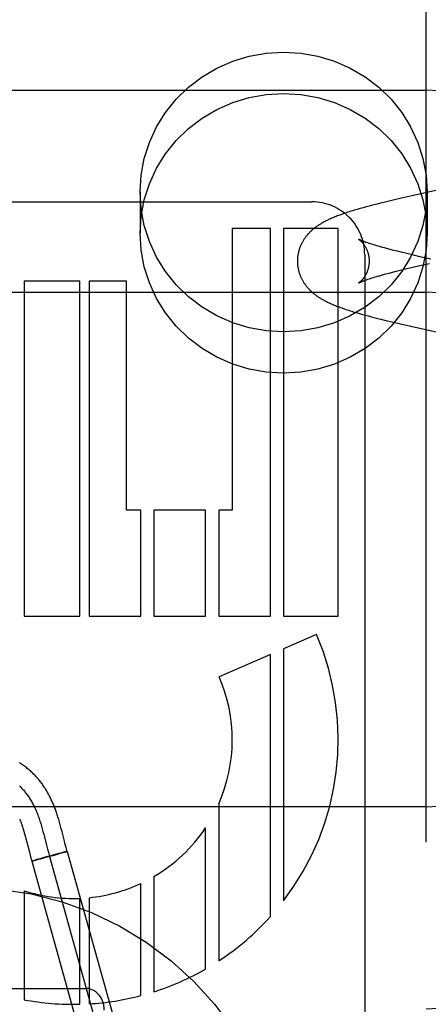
# Model space of a CAD drawing. Header units: inches. Extents: x 0 to 268, y 0 to 174.
# Tile 35 of 79: x 86.612 to 86.834, y 88.171 to 88.707. Entities that reach past the tile are written whole.
import ezdxf

# ---------------------------------------------------------------- set-up
doc = ezdxf.new("R2010")
doc.units = ezdxf.units.IN
doc.header["$LTSCALE"] = 14.749625
doc.header["$MEASUREMENT"] = 0
doc.linetypes.add('HIDDEN', pattern=[0.2, 0.1, -0.1])
doc.layers.add('DEFAULT_2', color=8, linetype='HIDDEN')

msp = doc.modelspace()

# ---------------------------------------------------------------- linework, layer by layer
at = {"layer": 'DEFAULT_2', "color": 8, "linetype": 'HIDDEN'}
for p, q in [((86.8332594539, 85.3092808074), (86.8332594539, 90.80978480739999)), ((86.3332594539, 88.6684566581), (86.8332594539, 88.6684566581)), ((86.6777594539, 88.61303404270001), (86.6777594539, 88.59054204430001)), ((86.8486218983, 88.6161472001), (86.8263609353, 88.6111686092)), ((86.8337594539, 88.61303404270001), (86.8337594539, 88.59054204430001)), ((86.5118569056, 88.6076562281), (86.7711070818, 88.6076562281)), ((86.8117717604, 88.6077691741), (86.80915230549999, 88.6071282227)), ((86.815323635, 88.6086197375), (86.8117717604, 88.6077691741)), ((86.81985599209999, 88.6096805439), (86.815323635, 88.6086197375)), ((86.8263609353, 88.6111686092), (86.81985599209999, 88.6096805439)), ((86.7957923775, 88.603574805), (86.7941680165, 88.6030942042)), ((86.79741640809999, 88.6040416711), (86.7957923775, 88.603574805)), ((86.7990473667, 88.6044984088), (86.79741640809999, 88.6040416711)), ((86.80069206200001, 88.60494809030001), (86.7990473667, 88.6044984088)), ((86.80235208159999, 88.605392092), (86.80069206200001, 88.60494809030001)), ((86.80402757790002, 88.6058312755), (86.80235208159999, 88.605392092)), ((86.8065710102, 88.6064828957), (86.80402757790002, 88.6058312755)), ((86.80915230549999, 88.6071282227), (86.8065710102, 88.6064828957)), ((86.7278575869, 88.59325662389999), (86.7278575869, 88.4398090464)), ((86.7485915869, 88.59325662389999), (86.7278575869, 88.59325662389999)), ((86.74859924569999, 88.38220904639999), (86.7485915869, 88.59325662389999)), ((86.7557352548, 88.59325662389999), (86.7557352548, 88.38220904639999)), ((86.78545685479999, 88.59325662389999), (86.7557352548, 88.59325662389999)), ((86.78545685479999, 88.38220904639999), (86.78545685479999, 88.59325662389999)), ((86.8022111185, 88.5850750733), (86.8015194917, 88.5853084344)), ((86.80295178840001, 88.5848316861), (86.8022111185, 88.5850750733)), ((86.8037417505, 88.5845786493), (86.80295178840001, 88.5848316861)), ((86.80458147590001, 88.58431622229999), (86.8037417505, 88.5845786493)), ((86.8054709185, 88.5840447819), (86.80458147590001, 88.58431622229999)), ((86.8064094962, 88.58376481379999), (86.8054709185, 88.5840447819)), ((86.8073965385, 88.58347677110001), (86.8064094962, 88.58376481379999)), ((86.8084312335, 88.5831810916), (86.8073965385, 88.58347677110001)), ((86.80951261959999, 88.5828782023), (86.8084312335, 88.5831810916)), ((86.81063976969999, 88.5825684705), (86.80951261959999, 88.5828782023)), ((86.81181203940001, 88.5822521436), (86.81063976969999, 88.5825684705)), ((86.8136535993, 88.5817657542), (86.81181203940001, 88.5822521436)), ((86.81559253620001, 88.5812657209), (86.8136535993, 88.5817657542)), ((86.8176250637, 88.580752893), (86.81559253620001, 88.5812657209)), ((86.81974685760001, 88.5802281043), (86.8176250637, 88.580752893)), ((86.7998594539, 88.57891931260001), (86.7998594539, 87.97404955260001)), ((86.82270769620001, 88.5795108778), (86.81974685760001, 88.5802281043)), ((86.8258108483, 88.5787746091), (86.82270769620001, 88.5795108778)), ((86.82987538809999, 88.5778288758), (86.8258108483, 88.5787746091)), ((86.8358827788, 88.5764587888), (86.82987538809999, 88.5778288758)), ((86.8169817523, 88.5699042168), (86.8190776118, 88.57042570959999)), ((86.8190776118, 88.57042570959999), (86.8220054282, 88.5711387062)), ((86.8220054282, 88.5711387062), (86.8250778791, 88.57187100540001)), ((86.8250778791, 88.57187100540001), (86.8291071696, 88.57281202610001)), ((86.8291071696, 88.57281202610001), (86.835071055, 88.5741758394)), ((86.8008915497, 88.56529217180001), (86.80153527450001, 88.5655152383)), ((86.80153527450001, 88.5655152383), (86.80222849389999, 88.5657489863)), ((86.80222849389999, 88.5657489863), (86.80297130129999, 88.5659929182)), ((86.80297130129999, 88.5659929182), (86.80376363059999, 88.5662465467)), ((86.80376363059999, 88.5662465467), (86.8046053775, 88.5665094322)), ((86.8046053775, 88.5665094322), (86.8054964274, 88.5667811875)), ((86.8054964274, 88.5667811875), (86.80643649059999, 88.56706142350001)), ((86.8079375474, 88.56749686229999), (86.8089977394, 88.56779659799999)), ((86.8089977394, 88.56779659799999), (86.8101043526, 88.56810339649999)), ((86.8101043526, 88.56810339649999), (86.81125634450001, 88.5684168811)), ((86.81125634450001, 88.5684168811), (86.81306764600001, 88.56889906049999)), ((86.81306764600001, 88.56889906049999), (86.8149769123, 88.5693950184)), ((86.8149769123, 88.5693950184), (86.8169817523, 88.5699042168)), ((86.6147304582, 88.56445664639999), (86.6147304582, 88.38220904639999)), ((86.6449128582, 88.56445664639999), (86.6147304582, 88.56445664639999)), ((86.6449128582, 88.38220904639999), (86.6449128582, 88.56445664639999)), ((86.6499813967, 88.56445664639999), (86.6499813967, 88.38220904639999)), ((86.67025675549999, 88.56445664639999), (86.6499813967, 88.56445664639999)), ((86.67025675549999, 88.4398090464), (86.67025675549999, 88.56445664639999)), ((86.3332594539, 88.5584566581), (86.8332594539, 88.5584566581)), ((86.7952948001, 88.54738915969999), (86.79693317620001, 88.5469141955)), ((86.79693317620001, 88.5469141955), (86.79857131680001, 88.546452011)), ((86.79857131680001, 88.546452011), (86.80021489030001, 88.5459995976)), ((86.80021489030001, 88.5459995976), (86.8018704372, 88.5455540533)), ((86.8018704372, 88.5455540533), (86.80354409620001, 88.5451128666)), ((86.80354409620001, 88.5451128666), (86.8060897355, 88.5444574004)), ((86.8060897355, 88.5444574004), (86.808674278, 88.5438084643)), ((86.808674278, 88.5438084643), (86.8112951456, 88.543164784)), ((86.8112951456, 88.543164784), (86.81484872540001, 88.5423111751)), ((86.81484872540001, 88.5423111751), (86.8193854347, 88.54124679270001)), ((86.8193854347, 88.54124679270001), (86.8249579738, 88.5399679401)), ((86.8249579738, 88.5399679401), (86.8531497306, 88.5336521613)), ((86.67809205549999, 88.4398090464), (86.67025675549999, 88.4398090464)), ((86.67809205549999, 88.38220904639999), (86.67809205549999, 88.4398090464)), ((86.68523188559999, 88.4398090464), (86.68523188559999, 88.38220904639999)), ((86.7133425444, 88.4398090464), (86.68523188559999, 88.4398090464)), ((86.7133425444, 88.38220904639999), (86.7133425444, 88.4398090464)), ((86.7204885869, 88.4398090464), (86.7204885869, 88.38220904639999)), ((86.7278575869, 88.4398090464), (86.7204885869, 88.4398090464)), ((86.6147304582, 88.38220904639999), (86.6449128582, 88.38220904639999)), ((86.6499813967, 88.38220904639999), (86.67809205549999, 88.38220904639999)), ((86.68523188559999, 88.38220904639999), (86.7133425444, 88.38220904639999)), ((86.7204885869, 88.38220904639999), (86.74859924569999, 88.38220904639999)), ((86.7557352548, 88.38220904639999), (86.78545685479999, 88.38220904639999)), ((86.77361062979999, 88.3721297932), (86.7557352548, 88.36439321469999)), ((86.7485915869, 88.3613014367), (86.720750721, 88.3492518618)), ((86.7485915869, 88.2187136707), (86.7485915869, 88.3613014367)), ((86.7557352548, 88.36439321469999), (86.7557352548, 88.22731817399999)), ((86.8332594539, 88.2784566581), (86.3332594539, 88.2784566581)), ((86.7204885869, 88.2800112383), (86.7204885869, 88.1945586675)), ((86.6144849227, 88.2652427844), (86.6147711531, 88.2642416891)), ((86.62454517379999, 88.2664213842), (86.6249422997, 88.26496623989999)), ((86.6249422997, 88.26496623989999), (86.6253322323, 88.26349559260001)), ((86.6344910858, 88.2679640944), (86.63409285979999, 88.269411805)), ((86.6348953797, 88.26644994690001), (86.6344910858, 88.2679640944)), ((86.6353117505, 88.2648535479), (86.6348953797, 88.26644994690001)), ((86.6366321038, 88.25969525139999), (86.6353117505, 88.2648535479)), ((86.7133425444, 88.19015978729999), (86.7133425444, 88.26700173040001)), ((86.6147711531, 88.2642416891), (86.6150605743, 88.2631985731)), ((86.6150605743, 88.2631985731), (86.61535385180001, 88.262113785)), ((86.61535385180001, 88.262113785), (86.6156526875, 88.26098419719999)), ((86.6156526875, 88.26098419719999), (86.6161168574, 88.25919360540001)), ((86.6253322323, 88.26349559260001), (86.6259080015, 88.2612699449)), ((86.6259080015, 88.2612699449), (86.62685987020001, 88.2575438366)), ((86.6370815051, 88.2579674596), (86.6366321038, 88.25969525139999)), ((86.62685987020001, 88.2575438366), (86.6274372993, 88.2553217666)), ((86.6274372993, 88.2553217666), (86.62787299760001, 88.2536929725)), ((86.6371754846, 88.25393304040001), (86.63680294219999, 88.25383800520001)), ((86.6375281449, 88.2562965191), (86.6370815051, 88.2579674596)), ((86.63743889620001, 88.253998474), (86.6371754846, 88.25393304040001)), ((86.6371877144, 88.25382598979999), (86.63813083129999, 88.2541433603)), ((86.6375921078, 88.2540357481), (86.63743889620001, 88.253998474)), ((86.63772703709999, 88.2540678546), (86.6375921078, 88.2540357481)), ((86.6381432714, 88.25414712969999), (86.67832341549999, 88.1096403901)), ((86.61752580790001, 88.25369582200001), (86.61794254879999, 88.25211278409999)), ((86.61794254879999, 88.25211278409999), (86.6183991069, 88.25042709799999)), ((86.61981731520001, 88.24910669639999), (86.6188742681, 88.2487893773)), ((86.6188742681, 88.2487893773), (86.65905441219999, 88.10428263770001)), ((86.6194066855, 88.2488962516), (86.61926391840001, 88.24886146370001)), ((86.6194066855, 88.2488962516), (86.6195547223, 88.2489321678)), ((86.6195547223, 88.2489321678), (86.6198092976, 88.2489952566)), ((86.62020766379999, 88.2490961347), (86.6197710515, 88.24898493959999)), ((86.6207336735, 88.2493814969), (86.61981731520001, 88.24910669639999)), ((86.6207958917, 88.24924803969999), (86.6201472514, 88.24908002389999)), ((86.62167748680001, 88.2496585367), (86.620699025, 88.2493713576)), ((86.62177480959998, 88.2495054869), (86.62070094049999, 88.24922271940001)), ((86.6233600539, 88.2501440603), (86.62167748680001, 88.2496585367)), ((86.6236260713, 88.25000152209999), (86.62176465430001, 88.2495022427)), ((86.62430392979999, 88.25041337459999), (86.62331715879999, 88.2501315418)), ((86.62635402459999, 88.25074521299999), (86.62353330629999, 88.24997597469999)), ((86.6274252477, 88.25129271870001), (86.6242283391, 88.2503916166)), ((86.6297556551, 88.25168915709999), (86.62635402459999, 88.25074521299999)), ((86.6309525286, 88.25226992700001), (86.6274020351, 88.25128653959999)), ((86.62850876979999, 88.25146825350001), (86.6686889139, 88.10696151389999)), ((86.6327894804, 88.25254471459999), (86.6295905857, 88.25164264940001)), ((86.63360923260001, 88.2529937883), (86.6308345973, 88.2522379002)), ((86.632978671, 88.25259858), (86.63270339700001, 88.25251994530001)), ((86.6348967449, 88.2531490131), (86.6328855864, 88.2525717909)), ((86.6352997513, 88.25344613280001), (86.63360923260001, 88.2529937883)), ((86.63606312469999, 88.2534897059), (86.6348967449, 88.2531490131)), ((86.63628500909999, 88.2537049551), (86.63526482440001, 88.2534364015)), ((86.6367856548, 88.2537043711), (86.63601710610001, 88.253476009)), ((86.6368728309, 88.2538564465), (86.63622504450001, 88.25368881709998)), ((86.6371877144, 88.25382598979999), (86.6364986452, 88.25361852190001)), ((86.68523188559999, 88.2404435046), (86.68523188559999, 88.1777482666)), ((86.6147304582, 88.2327709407), (86.6147304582, 88.17343556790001)), ((86.67809205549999, 88.1756716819), (86.67809205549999, 88.23668467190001)), ((86.6449128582, 88.1709748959), (86.6449128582, 88.2286025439)), ((86.6499813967, 88.2289548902), (86.6499813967, 88.171185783)), ((86.5182594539, 88.1795798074), (86.6482594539, 88.1795798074))]:
    msp.add_line(p, q, dxfattribs=at)
for points in [[(86.6777594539, 88.61303404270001), (86.6783425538, 88.6222788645), (86.68002599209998, 88.6312588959), (86.6828339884, 88.64003648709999), (86.68669388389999, 88.6484245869), (86.69157181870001, 88.6562910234), (86.6973756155, 88.66353350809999), (86.70404000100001, 88.67003162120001), (86.71145040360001, 88.67570758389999), (86.7195139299, 88.68045972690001), (86.7281002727, 88.6842393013), (86.7370943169, 88.686969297), (86.74635759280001, 88.68863282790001), (86.7557594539, 88.68918201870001), (86.7651613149, 88.68863282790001), (86.7744245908, 88.686969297), (86.7834186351, 88.6842393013), (86.7920049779, 88.68045972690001), (86.8000685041, 88.67570758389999), (86.8074789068, 88.67003162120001), (86.81414329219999, 88.66353350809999), (86.8199470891, 88.6562910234), (86.82482502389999, 88.6484245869), (86.8286849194, 88.64003648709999), (86.8314929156, 88.6312588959), (86.833176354, 88.6222788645), (86.8337594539, 88.61303404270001)], [(86.6777594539, 88.59054204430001), (86.6783425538, 88.5997868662), (86.68002599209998, 88.6087668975), (86.6828339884, 88.6175444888), (86.68669388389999, 88.6259325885), (86.69157181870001, 88.6337990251), (86.6973756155, 88.64104150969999), (86.70404000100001, 88.64753962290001), (86.71145040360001, 88.65321558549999), (86.7195139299, 88.6579677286), (86.7281002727, 88.661747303), (86.7370943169, 88.6644772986), (86.74635759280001, 88.6661408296), (86.7557594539, 88.66669002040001), (86.7651613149, 88.6661408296), (86.7744245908, 88.6644772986), (86.7834186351, 88.661747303), (86.7920049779, 88.6579677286), (86.8000685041, 88.65321558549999), (86.8074789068, 88.64753962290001), (86.81414329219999, 88.64104150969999), (86.8199470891, 88.6337990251), (86.82482502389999, 88.6259325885), (86.8286849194, 88.6175444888), (86.8314929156, 88.6087668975), (86.833176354, 88.5997868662), (86.8337594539, 88.59054204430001)], [(86.8337594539, 88.61303404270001), (86.833176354, 88.6037892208), (86.8314929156, 88.59480918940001), (86.8286849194, 88.5860315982), (86.82482502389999, 88.57764349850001), (86.8199470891, 88.56977706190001), (86.81414329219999, 88.5625345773), (86.8074789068, 88.5560364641), (86.8000685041, 88.5503605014), (86.7920049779, 88.5456083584), (86.7834186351, 88.54182878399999), (86.7744245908, 88.5390987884), (86.7651613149, 88.53743525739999), (86.7557594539, 88.5368860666), (86.74635759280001, 88.53743525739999), (86.7370943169, 88.5390987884), (86.7281002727, 88.54182878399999), (86.7195139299, 88.5456083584), (86.71145040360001, 88.5503605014), (86.70404000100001, 88.5560364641), (86.6973756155, 88.5625345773), (86.69157181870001, 88.56977706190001), (86.68669388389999, 88.57764349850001), (86.6828339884, 88.5860315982), (86.68002599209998, 88.59480918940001), (86.6783425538, 88.6037892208), (86.6777594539, 88.61303404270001)], [(86.7941680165, 88.6030942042), (86.79335527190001, 88.6028480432), (86.79254380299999, 88.60259813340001), (86.7917345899, 88.6023445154), (86.79092930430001, 88.6020874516), (86.79012845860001, 88.6018268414), (86.7893359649, 88.6015637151), (86.78855429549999, 88.6012986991), (86.7877869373, 88.6010328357), (86.7870367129, 88.600767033), (86.7863064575, 88.60050230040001), (86.7855989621, 88.60023973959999), (86.78491562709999, 88.5999800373), (86.78425944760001, 88.59972458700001), (86.7836273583, 88.5994724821), (86.7830183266, 88.59922357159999), (86.78242966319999, 88.5989769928), (86.7818591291, 88.5987319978), (86.78130507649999, 88.5984880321), (86.78076527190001, 88.598244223), (86.7802398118, 88.59800070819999), (86.7797280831, 88.5977573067), (86.7792300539, 88.5975141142), (86.7787454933, 88.59727114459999), (86.77827434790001, 88.59702851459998), (86.7778163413, 88.5967862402), (86.77737189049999, 88.5965447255), (86.77694112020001, 88.59630425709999), (86.7765245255, 88.5960653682), (86.77612300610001, 88.59582889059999), (86.7757353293, 88.59559443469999), (86.7753613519, 88.5953622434), (86.7749989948, 88.59513132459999), (86.7746466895, 88.5949009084), (86.7743033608, 88.5946704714), (86.77396758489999, 88.594439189), (86.77363927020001, 88.59420710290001), (86.7733179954, 88.5939740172), (86.773003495, 88.59373983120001), (86.77269553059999, 88.5935044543), (86.77239373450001, 88.59326768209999), (86.7720978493, 88.59302937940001), (86.77180743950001, 88.5927892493), (86.7715221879, 88.59254706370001), (86.77124164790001, 88.59230245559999), (86.77096543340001, 88.5920550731), (86.77069323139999, 88.5918045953), (86.77042466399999, 88.5915506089), (86.77015969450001, 88.5912929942), (86.7698982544, 88.5910315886), (86.7696401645, 88.59076609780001), (86.7693855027, 88.59049647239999), (86.76913355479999, 88.5902217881), (86.7688839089, 88.5899413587), (86.76863603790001, 88.5896542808), (86.768388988, 88.5893590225), (86.76814400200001, 88.58905661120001), (86.7679013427, 88.58874695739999), (86.7676628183, 88.58843204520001), (86.76743004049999, 88.58811387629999), (86.76720322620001, 88.58779273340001), (86.76698319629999, 88.5874698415), (86.76676946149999, 88.5871445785), (86.7665619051, 88.58681681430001), (86.7663603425, 88.586486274), (86.7661646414, 88.5861527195), (86.7659746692, 88.58581587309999), (86.7657902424, 88.5854753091), (86.765611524, 88.5851311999), (86.7654385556, 88.58478349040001), (86.7652715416, 88.5844324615), (86.76511062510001, 88.5840783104), (86.764955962, 88.5837212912), (86.76480772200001, 88.58336172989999), (86.76466594, 88.582999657), (86.7645306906, 88.58263521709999), (86.7644019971, 88.58226842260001), (86.7642799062, 88.58189933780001), (86.7641644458, 88.58152796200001), (86.76405563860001, 88.5811542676), (86.7639535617, 88.58077841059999), (86.7638582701, 88.5804004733), (86.763769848, 88.58002066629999), (86.7636883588, 88.5796391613), (86.763613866, 88.57925618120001), (86.76354642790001, 88.5788719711), (86.7634860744, 88.57848665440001), (86.76343283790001, 88.5781004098), (86.763386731, 88.57771332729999), (86.7633477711, 88.5773255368), (86.76331597, 88.5769371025), (86.7632913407, 88.57654809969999), (86.7632738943, 88.57615862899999), (86.76326364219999, 88.5757687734), (86.7632605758, 88.5754091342)], [(86.8337594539, 88.59054204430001), (86.833176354, 88.5812972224), (86.8314929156, 88.57231719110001), (86.8286849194, 88.5635395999), (86.82482502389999, 88.5551515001), (86.8199470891, 88.5472850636), (86.81414329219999, 88.5400425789), (86.8074789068, 88.5335444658), (86.8000685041, 88.5278685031), (86.7920049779, 88.52311636), (86.7834186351, 88.51933678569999), (86.7744245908, 88.51660679), (86.7651613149, 88.5149432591), (86.7557594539, 88.51439406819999), (86.74635759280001, 88.5149432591), (86.7370943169, 88.51660679), (86.7281002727, 88.51933678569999), (86.7195139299, 88.52311636), (86.71145040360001, 88.5278685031), (86.70404000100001, 88.5335444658), (86.6973756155, 88.5400425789), (86.69157181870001, 88.5472850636), (86.68669388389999, 88.5551515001), (86.6828339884, 88.5635395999), (86.68002599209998, 88.57231719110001), (86.6783425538, 88.5812972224), (86.6777594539, 88.59054204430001)], [(86.79648867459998, 88.58734220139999), (86.7964845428, 88.58734461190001), (86.796480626, 88.5873469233), (86.796490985, 88.5873405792), (86.79650491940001, 88.58733186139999), (86.7965244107, 88.5873194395), (86.7965492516, 88.5873033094), (86.79657925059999, 88.5872834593), (86.7966142, 88.5872598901), (86.79665396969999, 88.5872325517), (86.7966984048, 88.58720141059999), (86.7967473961, 88.5871664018), (86.79680084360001, 88.5871274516), (86.79685858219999, 88.5870845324), (86.7969204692, 88.5870375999), (86.7969863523, 88.5869866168), (86.7970560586, 88.5869315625), (86.79712951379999, 88.586872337), (86.79720663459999, 88.58680884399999), (86.7972872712, 88.58674103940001), (86.79737129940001, 88.5866688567), (86.79745855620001, 88.5865922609), (86.79754885, 88.5865112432), (86.79764214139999, 88.5864256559), (86.7977383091, 88.586335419), (86.7978373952, 88.58624029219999), (86.79793942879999, 88.5861400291), (86.7980443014, 88.5860345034), (86.7981519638, 88.58592351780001), (86.7982622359, 88.5858069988), (86.7983749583, 88.5856848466), (86.7984899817, 88.5855569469), (86.7986071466, 88.5854231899), (86.7987262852, 88.58528346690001), (86.7988471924, 88.58513770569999), (86.79896978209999, 88.5849856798), (86.79909394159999, 88.5848271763), (86.79921948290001, 88.5846620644), (86.7993462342, 88.5844901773), (86.799473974, 88.5843113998), (86.79960248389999, 88.58412559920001), (86.7997315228, 88.58393266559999), (86.79986087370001, 88.58373244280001), (86.79999019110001, 88.58352496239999), (86.8001191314, 88.5833102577), (86.80024744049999, 88.5830882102), (86.8003748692, 88.5828586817), (86.80050101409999, 88.5826218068), (86.8006255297, 88.58237762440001), (86.8007479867, 88.5821263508), (86.8008680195, 88.5818681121), (86.8009851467, 88.5816033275), (86.8010989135, 88.58133243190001), (86.80120898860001, 88.58105562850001), (86.80131501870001, 88.58077322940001), (86.80141671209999, 88.5804854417), (86.80151375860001, 88.5801925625), (86.801605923, 88.5798947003), (86.8016929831, 88.5795919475), (86.8017746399, 88.57928470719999), (86.80185063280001, 88.57897332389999), (86.8019207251, 88.5786581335), (86.801984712, 88.5783394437), (86.802042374, 88.5780177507), (86.8020935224, 88.57769355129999), (86.8021380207, 88.5773672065), (86.80217575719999, 88.577039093), (86.8022066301, 88.5767097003), (86.8022305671, 88.5763795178), (86.80224753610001, 88.5760489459), (86.80225752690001, 88.57571853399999), (86.8022605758, 88.57540914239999)], [(86.8015194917, 88.5853084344), (86.80087709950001, 88.58553118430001), (86.80057437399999, 88.58563839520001), (86.8002838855, 88.58574275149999), (86.8000055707, 88.5858441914), (86.7997393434, 88.5859426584), (86.79948514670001, 88.58603808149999), (86.79924279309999, 88.5861304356), (86.7990121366, 88.5862196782), (86.79879298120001, 88.58630578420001), (86.7985851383, 88.58638872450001), (86.7983884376, 88.58646846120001), (86.7982026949, 88.58654496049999), (86.7980277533, 88.5866181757), (86.7978634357, 88.5866880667), (86.7977095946, 88.5867545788), (86.7975660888, 88.5868176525), (86.7974326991, 88.586877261), (86.7973092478, 88.5869333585), (86.7971954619, 88.58698594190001), (86.7970911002, 88.58703499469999), (86.7969959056, 88.58708050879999), (86.7969096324, 88.5871224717), (86.796832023, 88.5871608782), (86.7967628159, 88.58719572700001), (86.79670179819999, 88.58722699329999), (86.7966487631, 88.58725465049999), (86.79648867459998, 88.58734220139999)], [(86.7632605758, 88.57540914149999), (86.7632637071, 88.5750457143), (86.76327407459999, 88.57465459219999), (86.7632916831, 88.5742638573), (86.7633165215, 88.57387359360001), (86.7633485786, 88.5734839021), (86.76338784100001, 88.5730948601), (86.7634342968, 88.57270653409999), (86.7634879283, 88.57231905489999), (86.76354872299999, 88.5719325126), (86.7636166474, 88.57154709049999), (86.7636916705, 88.57116291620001), (86.7637737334, 88.57078023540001), (86.7638627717, 88.5703992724), (86.76395872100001, 88.5700202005), (86.764061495, 88.5696432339), (86.7641710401, 88.56926844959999), (86.7642872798, 88.5688959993), (86.76441019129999, 88.56852585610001), (86.7645397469, 88.5681580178), (86.7646759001, 88.56779254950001), (86.76481862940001, 88.5674294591), (86.7649678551, 88.5670689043), (86.76512353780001, 88.56671092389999), (86.76528550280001, 88.5663558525), (86.7654535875, 88.5660039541), (86.76562764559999, 88.5656554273), (86.76580746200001, 88.5653105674), (86.7659930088, 88.56496928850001), (86.7661841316, 88.5646317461), (86.76638102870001, 88.5642974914), (86.7665838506, 88.5639662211), (86.766792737, 88.5636376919), (86.7670078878, 88.563311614), (86.76722942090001, 88.5629878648), (86.76745786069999, 88.5626657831), (86.76769229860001, 88.5623467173), (86.7679324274, 88.5620310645), (86.7681766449, 88.5617207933), (86.76842312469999, 88.5614178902), (86.768671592, 88.5611222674), (86.7689207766, 88.5608349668), (86.7691716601, 88.560554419), (86.769424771, 88.56027971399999), (86.7696805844, 88.5600100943), (86.7699398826, 88.5597445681), (86.770202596, 88.55948308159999), (86.7704689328, 88.55922531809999), (86.7707389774, 88.5589711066), (86.7710127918, 88.558720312), (86.7712907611, 88.5584725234), (86.7715732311, 88.55822740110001), (86.77186054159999, 88.55798464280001), (86.7721531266, 88.5577438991), (86.7724512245, 88.5575050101), (86.7727551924, 88.5572677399), (86.77306524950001, 88.5570319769), (86.773381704, 88.5567975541), (86.7737047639, 88.55656439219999), (86.77403468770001, 88.5563323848), (86.7743717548, 88.55610142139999), (86.7747162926, 88.5558713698), (86.7750685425, 88.55564216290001), (86.775428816, 88.5554136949), (86.775797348, 88.5551859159), (86.7761743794, 88.5549587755), (86.77656032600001, 88.554732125), (86.776955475, 88.55450590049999), (86.777360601, 88.5542797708), (86.7777764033, 88.5540534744), (86.7782036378, 88.55382674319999), (86.778643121, 88.5535993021), (86.77909565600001, 88.55337090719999), (86.7795621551, 88.55314128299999), (86.7800434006, 88.552910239), (86.7805402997, 88.55267754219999), (86.78105365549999, 88.5524430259), (86.78158426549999, 88.5522065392), (86.7821333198, 88.55196777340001), (86.7827018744, 88.5517265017), (86.7832914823, 88.5514823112), (86.7839037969, 88.5512347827), (86.7845400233, 88.5509837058), (86.78520267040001, 88.5507283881), (86.78588984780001, 88.55046983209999), (86.78660119, 88.55020838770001), (86.7873339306, 88.5499452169), (86.7880855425, 88.5496812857), (86.7888535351, 88.549417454), (86.7896348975, 88.5491546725), (86.7904271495, 88.5488936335), (86.7912265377, 88.5486353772), (86.7920324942, 88.5483798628), (86.7928432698, 88.54812741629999), (86.7936580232, 88.54787806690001), (86.7952948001, 88.54738915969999)], [(86.8022605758, 88.5754091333), (86.80225756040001, 88.5751014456), (86.8022475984, 88.5747708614), (86.8022306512, 88.5744401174), (86.80220672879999, 88.5741097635), (86.8021758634, 88.573780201), (86.8021381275, 88.57345191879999), (86.8020936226, 88.5731254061), (86.8020424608, 88.5728010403), (86.8019847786, 88.57247918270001), (86.8019207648, 88.5721603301), (86.8018506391, 88.57184497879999), (86.80177460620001, 88.57153343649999), (86.80169290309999, 88.5712260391), (86.8016057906, 88.57092313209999), (86.80151356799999, 88.57062511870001), (86.8014164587, 88.5703320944), (86.8013146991, 88.5700441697), (86.8012086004, 88.5697616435), (86.8010984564, 88.569484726), (86.80098461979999, 88.5692137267), (86.80086742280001, 88.5689488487), (86.8007473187, 88.56869052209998), (86.8006247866, 88.5684391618), (86.80050019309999, 88.56819489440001), (86.800373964, 88.56795793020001), (86.80024645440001, 88.5677283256), (86.80011807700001, 88.56750622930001), (86.7999890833, 88.5672915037), (86.79985974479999, 88.5670840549), (86.79973037, 88.5668838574), (86.79960127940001, 88.5666909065), (86.7994726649, 88.5665050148), (86.79934471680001, 88.5663260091), (86.7992176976, 88.5661538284), (86.79909184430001, 88.5659883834), (86.79896737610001, 88.56582957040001), (86.7988445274, 88.5656773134), (86.7987234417, 88.56553142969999), (86.7986042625, 88.5653917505), (86.7984871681, 88.5652581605), (86.79837234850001, 88.5651305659), (86.7982598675, 88.565008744), (86.7981498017, 88.5648925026), (86.79804225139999, 88.5647816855), (86.7979372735, 88.56467610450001), (86.7978350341, 88.5645756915), (86.7977356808, 88.56448036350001), (86.7976393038, 88.56438998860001), (86.7975460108, 88.564304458), (86.7974558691, 88.5642236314), (86.7973689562, 88.5641473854), (86.79728532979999, 88.5640755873), (86.7972050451, 88.56400811), (86.7971281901, 88.56394486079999), (86.7970548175, 88.5638857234), (86.7969851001, 88.56383068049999), (86.7969191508, 88.5637796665), (86.79685719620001, 88.5637327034), (86.7967994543, 88.56368980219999), (86.7967460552, 88.56365090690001), (86.7966971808, 88.5636159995), (86.7966528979, 88.5635849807), (86.79661329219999, 88.5635577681), (86.7965785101, 88.5635343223), (86.7965486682, 88.56351458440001), (86.79652397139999, 88.5634985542), (86.7965046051, 88.56348621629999), (86.7964907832, 88.56347757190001), (86.7964827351, 88.56347262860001)], [(86.7964806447, 88.56347136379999), (86.7964847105, 88.56347376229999), (86.7964951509, 88.56347981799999), (86.7965121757, 88.5634895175), (86.7965360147, 88.5635028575), (86.7965668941, 88.5635198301), (86.7966050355, 88.5635404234), (86.7966506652, 88.5635646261), (86.7967040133, 88.5635924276), (86.79676532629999, 88.56362382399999), (86.796834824, 88.5636587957), (86.79691273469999, 88.56369732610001), (86.7969993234, 88.5637394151), (86.7970948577, 88.5637850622), (86.7971995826, 88.5638342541), (86.79731375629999, 88.56388698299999), (86.7974376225, 88.56394323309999), (86.797571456, 88.5640030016), (86.79771543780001, 88.56406624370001), (86.7978697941, 88.5641329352), (86.7980346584, 88.56420301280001), (86.79821017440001, 88.5642764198), (86.7983965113, 88.5643531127), (86.798593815, 88.5644330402), (86.79880227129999, 88.5645161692), (86.7990220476, 88.5646024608), (86.7992533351, 88.56469188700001), (86.7994963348, 88.5647844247), (86.79975118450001, 88.5648800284), (86.8000180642, 88.5649786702), (86.8002970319, 88.5650802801), (86.8005881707, 88.5651848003), (86.8008915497, 88.56529217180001)], [(86.80643649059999, 88.56706142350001), (86.8074251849, 88.5673497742), (86.8079375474, 88.56749686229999)], [(86.63409285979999, 88.269411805), (86.63389424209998, 88.2701154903), (86.63369473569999, 88.27080909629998), (86.63349448, 88.27149142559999), (86.6332931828, 88.272162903), (86.63309124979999, 88.2728216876), (86.6328889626, 88.27346652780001), (86.6326866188, 88.2740962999), (86.63248464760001, 88.2747096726), (86.6322833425, 88.2753059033), (86.63208359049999, 88.2758826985), (86.6318845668, 88.2764428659), (86.63168625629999, 88.2769871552), (86.63148675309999, 88.2775214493), (86.63128422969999, 88.2780508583), (86.6310774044, 88.27857861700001), (86.630863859, 88.2791104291), (86.6306445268, 88.2796434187), (86.630419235, 88.2801775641), (86.6301888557, 88.28071043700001), (86.62995427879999, 88.2812397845), (86.6297155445, 88.28176541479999), (86.6294732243, 88.28228602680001), (86.62922679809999, 88.2828026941), (86.6289759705, 88.2833159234), (86.6287205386, 88.28382598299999), (86.6284601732, 88.2843333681), (86.62819489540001, 88.284837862), (86.627924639, 88.28533941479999), (86.62764932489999, 88.28583799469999), (86.6273689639, 88.2863334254), (86.6270832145, 88.286826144), (86.6267917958, 88.28731643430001), (86.6264944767, 88.2878044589), (86.6261908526, 88.2882906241), (86.6258811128, 88.28877436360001), (86.6255652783, 88.2892554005), (86.625243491, 88.2897332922), (86.6249160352, 88.2902074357), (86.62458254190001, 88.2906781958), (86.6242428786, 88.29114557), (86.62389659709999, 88.2916099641), (86.6235431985, 88.2920717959), (86.6231826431, 88.29253084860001), (86.6228146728, 88.2929871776), (86.62243942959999, 88.2934403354), (86.6220569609, 88.2938900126), (86.6216672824, 88.29433595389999), (86.6212705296, 88.29477778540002), (86.62086645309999, 88.2952155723), (86.6204549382, 88.2956492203), (86.6200357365, 88.29607876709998), (86.6196086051, 88.2965042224), (86.61917338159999, 88.2969254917), (86.6187298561, 88.2973425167), (86.6182779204, 88.2977551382), (86.61781745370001, 88.298163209), (86.6173483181, 88.2985665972), (86.61687039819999, 88.2989651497), (86.6163835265, 88.2993587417), (86.6158875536, 88.2997472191), (86.61538230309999, 88.300130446), (86.61486763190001, 88.3005082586), (86.6143433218, 88.3008805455), (86.61380918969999, 88.30124716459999), (86.61326499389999, 88.3016079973), (86.6127104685, 88.30196291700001), (86.6121454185, 88.3023117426)], [(86.6121790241, 88.28977705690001), (86.6125654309, 88.2894051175), (86.6129476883, 88.28902465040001), (86.61332577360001, 88.2886355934), (86.6136996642, 88.2882378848), (86.6140693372, 88.2878314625), (86.61443477, 88.2874162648), (86.61479593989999, 88.28699222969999), (86.6151528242, 88.28655929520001), (86.6155054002, 88.28611739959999), (86.6158536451, 88.2856664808), (86.61619753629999, 88.285206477), (86.61653705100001, 88.2847373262), (86.6168721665, 88.28425896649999), (86.61720286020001, 88.2837713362), (86.61752910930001, 88.2832743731), (86.6178508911, 88.28276801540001), (86.6181681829, 88.2822522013), (86.6184809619, 88.28172686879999), (86.6187892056, 88.2811919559), (86.61909289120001, 88.28064740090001), (86.6193919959, 88.28009314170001), (86.61968649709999, 88.2795291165), (86.61997637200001, 88.2789552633), (86.620261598, 88.27837152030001), (86.62054215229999, 88.2777778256), (86.62081801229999, 88.27717411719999), (86.62108915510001, 88.2765603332), (86.6213555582, 88.2759364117), (86.6216171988, 88.2753022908), (86.6218740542, 88.27465790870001), (86.6221261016, 88.2740032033), (86.62237331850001, 88.2733381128), (86.622615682, 88.2726625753), (86.622844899, 88.2720010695), (86.62306982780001, 88.2713303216), (86.6232907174, 88.2706508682), (86.6235078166, 88.269963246), (86.6237213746, 88.2692679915), (86.6239316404, 88.26856564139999), (86.62413886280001, 88.26785673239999), (86.624343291, 88.26714180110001), (86.62454517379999, 88.2664213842)], [(86.61222852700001, 88.2718413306), (86.6123596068, 88.27152103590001), (86.612489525, 88.2711968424), (86.61261833, 88.27086857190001), (86.61274616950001, 88.2705357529), (86.6128730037, 88.27019839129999), (86.6129994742, 88.2698546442), (86.61312594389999, 88.2695033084), (86.6132531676, 88.26914197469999), (86.6133823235, 88.2687669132), (86.6135137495, 88.2683768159), (86.6136479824, 88.2679696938), (86.61378430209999, 88.2675473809), (86.6139223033, 88.2671109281), (86.61406164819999, 88.26666129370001), (86.61420187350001, 88.26619997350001), (86.6143430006, 88.2657269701), (86.6144849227, 88.2652427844)], [(86.6161168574, 88.25919360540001), (86.6166087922, 88.2572689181), (86.61752580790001, 88.25369582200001)], [(86.6381308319, 88.2541433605), (86.63796539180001, 88.254721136), (86.63774862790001, 88.25549377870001), (86.6375281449, 88.2562965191)], [(86.6379409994, 88.2541163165), (86.6378945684, 88.2541061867), (86.6378434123, 88.2540947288), (86.63772703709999, 88.2540678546)], [(86.6381304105, 88.25414406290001), (86.63812604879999, 88.2541456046), (86.63811714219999, 88.2541458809), (86.6381036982, 88.2541448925), (86.6380857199, 88.2541426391), (86.6380632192, 88.25413912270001), (86.63803620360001, 88.25413434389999), (86.6380046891, 88.254128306), (86.6379686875, 88.25412101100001), (86.6379282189, 88.2541124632)], [(86.6381432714, 88.25414712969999), (86.6381401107, 88.254149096), (86.6381321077, 88.25414971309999), (86.6381192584, 88.25414898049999), (86.63810157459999, 88.2541468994)], [(86.6183991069, 88.25042709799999), (86.618645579, 88.24954238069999), (86.6188609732, 88.2487852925)], [(86.61926391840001, 88.24886146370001), (86.61915567, 88.2488365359), (86.6191077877, 88.2488258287), (86.6190640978, 88.2488162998), (86.61902461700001, 88.2488079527), (86.6189893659, 88.24880079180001), (86.6189583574, 88.2487948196), (86.6189316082, 88.2487900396), (86.6189091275, 88.2487864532), (86.6188909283, 88.24878406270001), (86.6188770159, 88.2487828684), (86.6188673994, 88.2487828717), (86.6188620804, 88.2487840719)], [(86.6188742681, 88.2487893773), (86.61887733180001, 88.24878743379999), (86.6188850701, 88.2487867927), (86.6188974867, 88.2487874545), (86.6189145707, 88.24878941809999), (86.6189363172, 88.2487926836), (86.61896271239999, 88.2487972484)], [(86.62787299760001, 88.2536929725), (86.6280943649, 88.2528861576), (86.62831853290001, 88.252085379), (86.6285458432, 88.25129137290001), (86.6287766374, 88.25050487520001)]]:
    msp.add_lwpolyline(points, dxfattribs=at)
msp.add_circle((86.5832594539, 88.0595798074), 0.175, dxfattribs=at)
for centre, radius, start, end in [((86.8332594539, 88.4184566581), 0.25, 270, 90), ((86.7711172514, 88.57891402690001), 0.028742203, 0.0105366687, 90.0202724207), ((86.8332594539, 88.4184566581), 0.14, 270, 90), ((86.64145714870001, 88.3149335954), 0.1439998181, 322.5231236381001, 23.4030234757), ((86.6414584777, 88.3149312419), 0.0864011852, 336.1614279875, 23.4047483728), ((86.6414566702, 88.3149335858), 0.0864004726, 300.4412643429, 326.3055518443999), ((86.6414567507, 88.3149337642), 0.08640037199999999, 251.9810965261, 272.2925042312), ((86.6414573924, 88.3149333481), 0.0863999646, 275.6618684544, 295.0881724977), ((86.64145726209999, 88.3149328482), 0.1439996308, 303.2867865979, 318.0724442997), ((86.64145711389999, 88.3149325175), 0.1439991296, 287.6976091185, 299.9475755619), ((86.6414555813, 88.31493233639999), 0.1439991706, 273.3943188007, 284.7393045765), ((86.6414578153, 88.31493337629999), 0.1439999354, 259.3034918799, 271.3748504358)]:
    msp.add_arc(centre, radius, start, end, dxfattribs=at)
msp.add_ellipse((86.6482594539, 88.1677071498), major_axis=(0, 0.0118726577), ratio=0.8422714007, start_param=-1.5707963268, end_param=0, dxfattribs=at)

doc.saveas('drawing.dxf')
